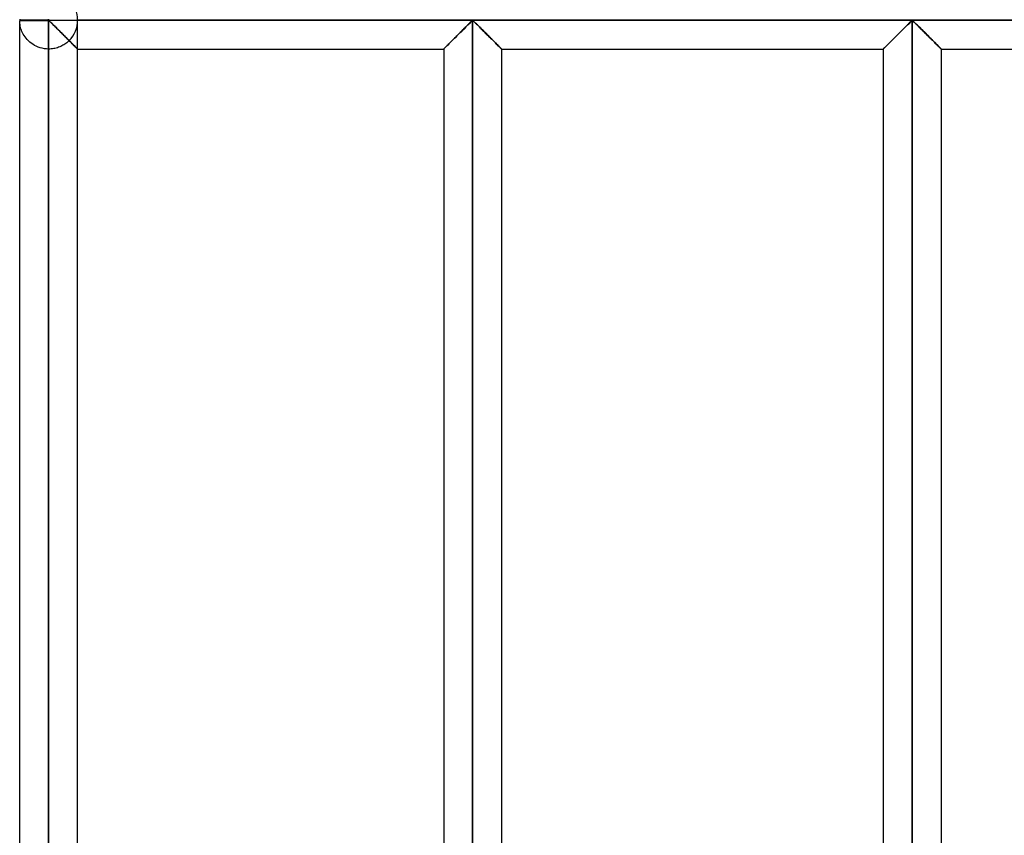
# Model space of a CAD drawing. Header units: millimetres. Extents: x -380 to 364, y -455 to 455.
# Tile 14 of 22: x -380 to -295, y 141 to 211. Entities that reach past the tile are written whole.
import ezdxf

# ---------------------------------------------------------------- set-up
doc = ezdxf.new("R2010")
doc.units = ezdxf.units.MM
doc.layers.add('MAIN-1', color=7, linetype='Continuous')
doc.layers.add('MAIN-2', color=7, linetype='Continuous')

msp = doc.modelspace()

# ---------------------------------------------------------------- linework, layer by layer
at = {"layer": 'MAIN-1'}
for p, q in [((-377.5, 211.25), (-380, 211.25)), ((-377.5, 211.179), (-379.999, 211.179)), ((-379.999, 70.487), (-379.999, 211.179)), ((-377.5, 211.25), (-377.5, 211.321)), ((-377.5, 211.25), (-265, 211.25)), ((-377.5, 211.179), (-377.5, 211.25)), ((-377.5, 211.179), (-377.423, 211.145)), ((-377.5, 70.487), (-377.5, 211.179)), ((-377.423, 211.145), (-377.365, 211.098)), ((-377.365, 211.098), (-377.308, 211.046)), ((-377.308, 211.046), (-377.25, 210.99)), ((-377.25, 210.99), (-377.19, 210.932)), ((-377.19, 210.932), (-377.128, 210.871)), ((-377.128, 210.871), (-377.064, 210.808)), ((-377.064, 210.808), (-376.998, 210.743)), ((-341.402, 210.743), (-341.314, 210.83)), ((-341.314, 210.83), (-341.231, 210.912)), ((-341.231, 210.912), (-341.15, 210.99)), ((-341.15, 210.99), (-341.073, 211.063)), ((-341.073, 211.063), (-340.997, 211.13)), ((-340.997, 211.13), (-340.9, 211.179)), ((-340.9, 211.179), (-340.803, 211.13)), ((-340.9, 211.179), (-340.9, 70.487)), ((-340.803, 211.13), (-340.727, 211.063)), ((-340.727, 211.063), (-340.65, 210.99)), ((-340.65, 210.99), (-340.569, 210.912)), ((-340.569, 210.912), (-340.486, 210.83)), ((-340.486, 210.83), (-340.398, 210.743)), ((-303.452, 210.743), (-303.364, 210.83)), ((-303.364, 210.83), (-303.281, 210.912)), ((-303.281, 210.912), (-303.2, 210.99)), ((-303.2, 210.99), (-303.123, 211.063)), ((-303.123, 211.063), (-303.047, 211.13)), ((-303.047, 211.13), (-302.95, 211.179)), ((-302.95, 211.179), (-302.95, 70.487)), ((-302.95, 211.179), (-302.853, 211.13)), ((-302.853, 211.13), (-302.777, 211.063)), ((-302.777, 211.063), (-302.7, 210.99)), ((-302.7, 210.99), (-302.619, 210.912)), ((-302.619, 210.912), (-302.536, 210.83)), ((-302.536, 210.83), (-302.448, 210.743)), ((-376.998, 210.743), (-376.931, 210.676)), ((-376.931, 210.676), (-376.862, 210.608)), ((-376.862, 210.608), (-376.792, 210.538)), ((-376.792, 210.538), (-376.721, 210.467)), ((-376.721, 210.467), (-376.649, 210.396)), ((-376.649, 210.396), (-376.577, 210.324)), ((-376.577, 210.324), (-376.504, 210.252)), ((-376.504, 210.252), (-376.431, 210.178)), ((-376.431, 210.178), (-376.357, 210.105)), ((-376.357, 210.105), (-376.283, 210.031)), ((-376.283, 210.031), (-376.209, 209.957)), ((-376.209, 209.957), (-376.136, 209.884)), ((-342.264, 209.884), (-342.166, 209.982)), ((-342.166, 209.982), (-342.068, 210.08)), ((-342.068, 210.08), (-341.969, 210.178)), ((-341.969, 210.178), (-341.872, 210.276)), ((-341.872, 210.276), (-341.775, 210.372)), ((-341.775, 210.372), (-341.679, 210.467)), ((-341.679, 210.467), (-341.585, 210.561)), ((-341.585, 210.561), (-341.492, 210.654)), ((-341.492, 210.654), (-341.402, 210.743)), ((-340.398, 210.743), (-340.308, 210.654)), ((-340.308, 210.654), (-340.215, 210.561)), ((-340.215, 210.561), (-340.121, 210.467)), ((-340.121, 210.467), (-340.025, 210.372)), ((-340.025, 210.372), (-339.928, 210.276)), ((-339.928, 210.276), (-339.831, 210.178)), ((-339.831, 210.178), (-339.732, 210.08)), ((-339.732, 210.08), (-339.634, 209.982)), ((-339.634, 209.982), (-339.536, 209.884)), ((-304.314, 209.884), (-304.216, 209.982)), ((-304.216, 209.982), (-304.118, 210.08)), ((-304.118, 210.08), (-304.019, 210.178)), ((-304.019, 210.178), (-303.922, 210.276)), ((-303.922, 210.276), (-303.825, 210.372)), ((-303.825, 210.372), (-303.729, 210.467)), ((-303.729, 210.467), (-303.635, 210.561)), ((-303.635, 210.561), (-303.542, 210.654)), ((-303.542, 210.654), (-303.452, 210.743)), ((-302.448, 210.743), (-302.358, 210.654)), ((-302.358, 210.654), (-302.265, 210.561)), ((-302.265, 210.561), (-302.171, 210.467)), ((-302.171, 210.467), (-302.075, 210.372)), ((-302.075, 210.372), (-301.978, 210.276)), ((-301.978, 210.276), (-301.881, 210.178)), ((-301.881, 210.178), (-301.782, 210.08)), ((-301.782, 210.08), (-301.684, 209.982)), ((-301.684, 209.982), (-301.586, 209.884)), ((-376.136, 209.884), (-376.064, 209.812)), ((-376.064, 209.812), (-375.992, 209.74)), ((-375.992, 209.74), (-375.921, 209.67)), ((-375.921, 209.67), (-375.852, 209.601)), ((-375.852, 209.601), (-375.784, 209.533)), ((-375.784, 209.533), (-375.718, 209.467)), ((-375.718, 209.467), (-375.653, 209.402)), ((-375.653, 209.402), (-375.589, 209.338)), ((-375.589, 209.338), (-375.527, 209.275)), ((-375.527, 209.275), (-375.466, 209.215)), ((-375.466, 209.215), (-375.408, 209.156)), ((-375.408, 209.156), (-375.352, 209.101)), ((-375.352, 209.101), (-375.299, 209.048)), ((-343.117, 209.031), (-343.048, 209.101)), ((-343.048, 209.101), (-342.973, 209.176)), ((-342.973, 209.176), (-342.894, 209.255)), ((-342.894, 209.255), (-342.811, 209.338)), ((-342.811, 209.338), (-342.725, 209.423)), ((-342.725, 209.423), (-342.638, 209.511)), ((-342.638, 209.511), (-342.548, 209.601)), ((-342.548, 209.601), (-342.455, 209.693)), ((-342.455, 209.693), (-342.36, 209.788)), ((-342.36, 209.788), (-342.264, 209.884)), ((-339.536, 209.884), (-339.44, 209.788)), ((-339.44, 209.788), (-339.345, 209.693)), ((-339.345, 209.693), (-339.252, 209.601)), ((-339.252, 209.601), (-339.162, 209.511)), ((-339.162, 209.511), (-339.075, 209.423)), ((-339.075, 209.423), (-338.989, 209.338)), ((-338.989, 209.338), (-338.906, 209.255)), ((-338.906, 209.255), (-338.827, 209.176)), ((-338.827, 209.176), (-338.752, 209.101)), ((-338.752, 209.101), (-338.683, 209.031)), ((-305.167, 209.031), (-305.098, 209.101)), ((-305.098, 209.101), (-305.023, 209.176)), ((-305.023, 209.176), (-304.944, 209.255)), ((-304.944, 209.255), (-304.861, 209.338)), ((-304.861, 209.338), (-304.775, 209.423)), ((-304.775, 209.423), (-304.688, 209.511)), ((-304.688, 209.511), (-304.598, 209.601)), ((-304.598, 209.601), (-304.505, 209.693)), ((-304.505, 209.693), (-304.41, 209.788)), ((-304.41, 209.788), (-304.314, 209.884)), ((-301.586, 209.884), (-301.49, 209.788)), ((-301.49, 209.788), (-301.395, 209.693)), ((-301.395, 209.693), (-301.302, 209.601)), ((-301.302, 209.601), (-301.212, 209.511)), ((-301.212, 209.511), (-301.125, 209.423)), ((-301.125, 209.423), (-301.039, 209.338)), ((-301.039, 209.338), (-300.956, 209.255)), ((-300.956, 209.255), (-300.877, 209.176)), ((-300.877, 209.176), (-300.802, 209.101)), ((-300.802, 209.101), (-300.733, 209.031)), ((-375.299, 209.048), (-375.25, 208.999)), ((-375.25, 208.999), (-375.205, 208.954)), ((-375.205, 208.954), (-375.163, 208.912)), ((-375.163, 208.912), (-375.126, 208.875)), ((-375.126, 208.875), (-375.093, 208.842)), ((-375.093, 208.842), (-375.065, 208.814)), ((-375.065, 208.814), (-375.042, 208.791)), ((-375.042, 208.791), (-375.024, 208.773)), ((-375.024, 208.773), (-375.011, 208.76)), ((-375.011, 208.76), (-375.004, 208.753)), ((-375.004, 208.753), (-375.001, 208.75)), ((-375.001, 72.917), (-375.001, 208.75)), ((-375.001, 208.75), (-343.399, 208.75)), ((-343.399, 208.75), (-343.394, 208.755)), ((-343.399, 208.75), (-343.399, 72.917)), ((-343.394, 208.755), (-343.381, 208.768)), ((-343.381, 208.768), (-343.358, 208.791)), ((-343.358, 208.791), (-343.326, 208.823)), ((-343.326, 208.823), (-343.285, 208.864)), ((-343.285, 208.864), (-343.237, 208.912)), ((-343.237, 208.912), (-343.181, 208.968)), ((-343.181, 208.968), (-343.117, 209.031)), ((-338.683, 209.031), (-338.62, 208.968)), ((-338.62, 208.968), (-338.563, 208.912)), ((-338.563, 208.912), (-338.515, 208.864)), ((-338.515, 208.864), (-338.474, 208.823)), ((-338.474, 208.823), (-338.442, 208.791)), ((-338.442, 208.791), (-338.419, 208.768)), ((-338.419, 208.768), (-338.406, 208.755)), ((-338.406, 208.755), (-338.401, 208.75)), ((-338.401, 208.75), (-305.449, 208.75)), ((-338.401, 208.75), (-338.401, 72.917)), ((-305.449, 208.75), (-305.444, 208.755)), ((-305.449, 208.75), (-305.449, 72.917)), ((-305.444, 208.755), (-305.431, 208.768)), ((-305.431, 208.768), (-305.408, 208.791)), ((-305.408, 208.791), (-305.376, 208.823)), ((-305.376, 208.823), (-305.335, 208.864)), ((-305.335, 208.864), (-305.287, 208.912)), ((-305.287, 208.912), (-305.23, 208.968)), ((-305.23, 208.968), (-305.167, 209.031)), ((-300.733, 209.031), (-300.669, 208.968)), ((-300.669, 208.968), (-300.613, 208.912)), ((-300.613, 208.912), (-300.565, 208.864)), ((-300.565, 208.864), (-300.524, 208.823)), ((-300.524, 208.823), (-300.492, 208.791)), ((-300.492, 208.791), (-300.469, 208.768)), ((-300.469, 208.768), (-300.456, 208.755)), ((-300.456, 208.755), (-300.451, 208.75)), ((-300.451, 208.75), (-265, 208.75)), ((-300.451, 208.75), (-300.451, 72.917))]:
    msp.add_line(p, q, dxfattribs=at)
for start, end in [(178.37935, 180.00002), (180.00002, 181.62065)]:
    msp.add_arc((-377.5, 211.25), 2.5, start, end, dxfattribs=at)
at = {"layer": 'MAIN-2'}
for p, q in [((-380, 211.25), (-380, 211.25)), ((-377.5, 211.25), (-380, 211.25)), ((-377.5, 211.179), (-379.999, 211.179)), ((-379.996, 211.116), (-379.999, 211.179)), ((-379.99, 211.032), (-379.996, 211.116)), ((-379.98, 210.938), (-379.99, 211.032)), ((-379.966, 210.839), (-379.98, 210.938)), ((-379.946, 210.734), (-379.966, 210.839)), ((-377.5, 211.321), (-377.5, 211.25)), ((-377.5, 211.25), (-377.5, 211.179)), ((-377.5, 211.25), (-265, 211.25)), ((-377.5, 211.179), (-377.5, 70.487)), ((-377.397, 211.125), (-377.5, 211.179)), ((-377.314, 211.051), (-377.397, 211.125)), ((-377.23, 210.971), (-377.314, 211.051)), ((-377.141, 210.884), (-377.23, 210.971)), ((-377.049, 210.793), (-377.141, 210.884)), ((-375.001, 208.75), (-375.001, 211.179)), ((-375, 211.25), (-375, 211.25)), ((-265, 211.25), (-375, 211.25)), ((-265, 211.25), (-375, 211.25)), ((-341.314, 210.83), (-341.402, 210.743)), ((-341.308, 210.836), (-341.394, 210.751)), ((-341.394, 210.751), (-341.308, 210.836)), ((-341.231, 210.912), (-341.314, 210.83)), ((-341.226, 210.917), (-341.308, 210.836)), ((-341.308, 210.836), (-341.226, 210.917)), ((-341.15, 210.99), (-341.231, 210.912)), ((-341.147, 210.994), (-341.226, 210.917)), ((-341.226, 210.917), (-341.147, 210.994)), ((-341.073, 211.063), (-341.15, 210.99)), ((-341.071, 211.065), (-341.147, 210.994)), ((-341.147, 210.994), (-341.071, 211.065)), ((-340.997, 211.13), (-341.073, 211.063)), ((-340.996, 211.131), (-341.071, 211.065)), ((-341.071, 211.065), (-340.996, 211.131)), ((-340.9, 211.179), (-340.997, 211.13)), ((-340.9, 211.179), (-340.996, 211.131)), ((-340.996, 211.131), (-340.9, 211.179)), ((-340.803, 211.13), (-340.9, 211.179)), ((-340.9, 70.487), (-340.9, 211.179)), ((-340.9, 211.179), (-340.9, 70.487)), ((-340.9, 70.487), (-340.9, 211.179)), ((-340.9, 211.179), (-340.804, 211.131)), ((-340.804, 211.131), (-340.9, 211.179)), ((-340.804, 211.131), (-340.729, 211.065)), ((-340.729, 211.065), (-340.804, 211.131)), ((-340.727, 211.063), (-340.803, 211.13)), ((-340.729, 211.065), (-340.654, 210.994)), ((-340.654, 210.994), (-340.729, 211.065)), ((-340.65, 210.99), (-340.727, 211.063)), ((-340.654, 210.994), (-340.574, 210.917)), ((-340.574, 210.917), (-340.654, 210.994)), ((-340.569, 210.912), (-340.65, 210.99)), ((-340.574, 210.917), (-340.492, 210.836)), ((-340.492, 210.836), (-340.574, 210.917)), ((-340.486, 210.83), (-340.569, 210.912)), ((-340.492, 210.836), (-340.406, 210.751)), ((-340.406, 210.751), (-340.492, 210.836)), ((-340.398, 210.743), (-340.486, 210.83)), ((-303.364, 210.83), (-303.452, 210.743)), ((-303.358, 210.836), (-303.444, 210.751)), ((-303.444, 210.751), (-303.358, 210.836)), ((-303.281, 210.912), (-303.364, 210.83)), ((-303.276, 210.917), (-303.358, 210.836)), ((-303.358, 210.836), (-303.276, 210.917)), ((-303.2, 210.99), (-303.281, 210.912)), ((-303.197, 210.994), (-303.276, 210.917)), ((-303.276, 210.917), (-303.197, 210.994)), ((-303.123, 211.063), (-303.2, 210.99)), ((-303.121, 211.065), (-303.197, 210.994)), ((-303.197, 210.994), (-303.121, 211.065)), ((-303.047, 211.13), (-303.123, 211.063)), ((-303.046, 211.131), (-303.121, 211.065)), ((-303.121, 211.065), (-303.046, 211.131)), ((-302.95, 211.179), (-303.047, 211.13)), ((-302.95, 211.179), (-303.046, 211.131)), ((-303.046, 211.131), (-302.95, 211.179)), ((-302.95, 70.487), (-302.95, 211.179)), ((-302.853, 211.13), (-302.95, 211.179)), ((-302.95, 211.179), (-302.95, 70.487)), ((-302.95, 70.487), (-302.95, 211.179)), ((-302.95, 211.179), (-302.854, 211.131)), ((-302.854, 211.131), (-302.95, 211.179)), ((-302.854, 211.131), (-302.779, 211.065)), ((-302.779, 211.065), (-302.854, 211.131)), ((-302.777, 211.063), (-302.853, 211.13)), ((-302.779, 211.065), (-302.703, 210.994)), ((-302.703, 210.994), (-302.779, 211.065)), ((-302.7, 210.99), (-302.777, 211.063)), ((-302.703, 210.994), (-302.624, 210.917)), ((-302.624, 210.917), (-302.703, 210.994)), ((-302.619, 210.912), (-302.7, 210.99)), ((-302.624, 210.917), (-302.542, 210.836)), ((-302.542, 210.836), (-302.624, 210.917)), ((-302.536, 210.83), (-302.619, 210.912)), ((-302.542, 210.836), (-302.456, 210.751)), ((-302.456, 210.751), (-302.542, 210.836)), ((-302.448, 210.743), (-302.536, 210.83)), ((-379.92, 210.623), (-379.946, 210.734)), ((-379.888, 210.509), (-379.92, 210.623)), ((-379.849, 210.394), (-379.888, 210.509)), ((-379.802, 210.276), (-379.849, 210.394)), ((-379.748, 210.157), (-379.802, 210.276)), ((-379.686, 210.036), (-379.748, 210.157)), ((-379.615, 209.917), (-379.686, 210.036)), ((-376.952, 210.698), (-377.049, 210.793)), ((-376.853, 210.599), (-376.952, 210.698)), ((-376.751, 210.497), (-376.853, 210.599)), ((-376.647, 210.394), (-376.751, 210.497)), ((-376.543, 210.29), (-376.647, 210.394)), ((-376.437, 210.184), (-376.543, 210.29)), ((-376.33, 210.078), (-376.437, 210.184)), ((-376.223, 209.971), (-376.33, 210.078)), ((-376.117, 209.866), (-376.223, 209.971)), ((-342.166, 209.982), (-342.264, 209.884)), ((-342.146, 210.002), (-342.242, 209.906)), ((-342.242, 209.906), (-342.146, 210.002)), ((-342.068, 210.08), (-342.166, 209.982)), ((-342.049, 210.099), (-342.146, 210.002)), ((-342.146, 210.002), (-342.049, 210.099)), ((-341.969, 210.178), (-342.068, 210.08)), ((-341.952, 210.196), (-342.049, 210.099)), ((-342.049, 210.099), (-341.952, 210.196)), ((-341.872, 210.276), (-341.969, 210.178)), ((-341.856, 210.292), (-341.952, 210.196)), ((-341.952, 210.196), (-341.856, 210.292)), ((-341.775, 210.372), (-341.872, 210.276)), ((-341.761, 210.387), (-341.856, 210.292)), ((-341.856, 210.292), (-341.761, 210.387)), ((-341.679, 210.467), (-341.775, 210.372)), ((-341.667, 210.48), (-341.761, 210.387)), ((-341.761, 210.387), (-341.667, 210.48)), ((-341.585, 210.561), (-341.679, 210.467)), ((-341.574, 210.573), (-341.667, 210.48)), ((-341.667, 210.48), (-341.574, 210.573)), ((-341.492, 210.654), (-341.585, 210.561)), ((-341.483, 210.663), (-341.574, 210.573)), ((-341.574, 210.573), (-341.483, 210.663)), ((-341.402, 210.743), (-341.492, 210.654)), ((-341.394, 210.751), (-341.483, 210.663)), ((-341.483, 210.663), (-341.394, 210.751)), ((-340.406, 210.751), (-340.317, 210.663)), ((-340.317, 210.663), (-340.406, 210.751)), ((-340.308, 210.654), (-340.398, 210.743)), ((-340.317, 210.663), (-340.226, 210.573)), ((-340.226, 210.573), (-340.317, 210.663)), ((-340.215, 210.561), (-340.308, 210.654)), ((-340.226, 210.573), (-340.133, 210.48)), ((-340.133, 210.48), (-340.226, 210.573)), ((-340.121, 210.467), (-340.215, 210.561)), ((-340.133, 210.48), (-340.039, 210.387)), ((-340.039, 210.387), (-340.133, 210.48)), ((-340.025, 210.372), (-340.121, 210.467)), ((-340.039, 210.387), (-339.944, 210.292)), ((-339.944, 210.292), (-340.039, 210.387)), ((-339.928, 210.276), (-340.025, 210.372)), ((-339.944, 210.292), (-339.848, 210.196)), ((-339.848, 210.196), (-339.944, 210.292)), ((-339.831, 210.178), (-339.928, 210.276)), ((-339.848, 210.196), (-339.751, 210.099)), ((-339.751, 210.099), (-339.848, 210.196)), ((-339.732, 210.08), (-339.831, 210.178)), ((-339.751, 210.099), (-339.654, 210.002)), ((-339.654, 210.002), (-339.751, 210.099)), ((-339.634, 209.982), (-339.732, 210.08)), ((-339.654, 210.002), (-339.558, 209.906)), ((-339.558, 209.906), (-339.654, 210.002)), ((-339.536, 209.884), (-339.634, 209.982)), ((-304.216, 209.982), (-304.314, 209.884)), ((-304.196, 210.002), (-304.292, 209.906)), ((-304.292, 209.906), (-304.196, 210.002)), ((-304.118, 210.08), (-304.216, 209.982)), ((-304.099, 210.099), (-304.196, 210.002)), ((-304.196, 210.002), (-304.099, 210.099)), ((-304.019, 210.178), (-304.118, 210.08)), ((-304.002, 210.196), (-304.099, 210.099)), ((-304.099, 210.099), (-304.002, 210.196)), ((-303.922, 210.276), (-304.019, 210.178)), ((-303.906, 210.292), (-304.002, 210.196)), ((-304.002, 210.196), (-303.906, 210.292)), ((-303.825, 210.372), (-303.922, 210.276)), ((-303.811, 210.387), (-303.906, 210.292)), ((-303.906, 210.292), (-303.811, 210.387)), ((-303.729, 210.467), (-303.825, 210.372)), ((-303.717, 210.48), (-303.811, 210.387)), ((-303.811, 210.387), (-303.717, 210.48)), ((-303.635, 210.561), (-303.729, 210.467)), ((-303.624, 210.573), (-303.717, 210.48)), ((-303.717, 210.48), (-303.624, 210.573)), ((-303.542, 210.654), (-303.635, 210.561)), ((-303.533, 210.663), (-303.624, 210.573)), ((-303.624, 210.573), (-303.533, 210.663)), ((-303.452, 210.743), (-303.542, 210.654)), ((-303.444, 210.751), (-303.533, 210.663)), ((-303.533, 210.663), (-303.444, 210.751)), ((-302.456, 210.751), (-302.367, 210.663)), ((-302.367, 210.663), (-302.456, 210.751)), ((-302.358, 210.654), (-302.448, 210.743)), ((-302.367, 210.663), (-302.276, 210.573)), ((-302.276, 210.573), (-302.367, 210.663)), ((-302.265, 210.561), (-302.358, 210.654)), ((-302.276, 210.573), (-302.183, 210.48)), ((-302.183, 210.48), (-302.276, 210.573)), ((-302.171, 210.467), (-302.265, 210.561)), ((-302.183, 210.48), (-302.089, 210.387)), ((-302.089, 210.387), (-302.183, 210.48)), ((-302.075, 210.372), (-302.171, 210.467)), ((-302.089, 210.387), (-301.994, 210.292)), ((-301.994, 210.292), (-302.089, 210.387)), ((-301.978, 210.276), (-302.075, 210.372)), ((-301.994, 210.292), (-301.898, 210.196)), ((-301.898, 210.196), (-301.994, 210.292)), ((-301.881, 210.178), (-301.978, 210.276)), ((-301.898, 210.196), (-301.801, 210.099)), ((-301.801, 210.099), (-301.898, 210.196)), ((-301.782, 210.08), (-301.881, 210.178)), ((-301.801, 210.099), (-301.704, 210.002)), ((-301.704, 210.002), (-301.801, 210.099)), ((-301.684, 209.982), (-301.782, 210.08)), ((-301.704, 210.002), (-301.608, 209.906)), ((-301.608, 209.906), (-301.704, 210.002)), ((-301.586, 209.884), (-301.684, 209.982)), ((-379.536, 209.799), (-379.615, 209.917)), ((-379.448, 209.683), (-379.536, 209.799)), ((-379.352, 209.57), (-379.448, 209.683)), ((-379.247, 209.462), (-379.352, 209.57)), ((-379.133, 209.357), (-379.247, 209.462)), ((-379.007, 209.255), (-379.133, 209.357)), ((-378.87, 209.159), (-379.007, 209.255)), ((-378.722, 209.069), (-378.87, 209.159)), ((-376.181, 209.127), (-376.268, 209.075)), ((-376.097, 209.181), (-376.181, 209.127)), ((-376.013, 209.761), (-376.117, 209.866)), ((-376.016, 209.238), (-376.097, 209.181)), ((-375.94, 209.297), (-376.016, 209.238)), ((-375.911, 209.659), (-376.013, 209.761)), ((-375.867, 209.357), (-375.94, 209.297)), ((-375.811, 209.56), (-375.911, 209.659)), ((-375.798, 209.419), (-375.867, 209.357)), ((-375.715, 209.464), (-375.811, 209.56)), ((-375.733, 209.482), (-375.798, 209.419)), ((-375.663, 209.412), (-375.733, 209.482)), ((-375.733, 209.482), (-375.639, 209.387)), ((-375.621, 209.37), (-375.715, 209.464)), ((-375.594, 209.343), (-375.663, 209.412)), ((-375.639, 209.387), (-375.547, 209.296)), ((-375.53, 209.279), (-375.621, 209.37)), ((-375.527, 209.276), (-375.594, 209.343)), ((-375.547, 209.296), (-375.459, 209.208)), ((-375.443, 209.192), (-375.53, 209.279)), ((-375.462, 209.211), (-375.527, 209.276)), ((-375.4, 209.149), (-375.462, 209.211)), ((-375.459, 209.208), (-375.376, 209.125)), ((-375.361, 209.11), (-375.443, 209.192)), ((-375.341, 209.09), (-375.4, 209.149)), ((-375.376, 209.125), (-375.299, 209.048)), ((-375.285, 209.034), (-375.361, 209.11)), ((-343.048, 209.101), (-343.117, 209.031)), ((-343.022, 209.127), (-343.092, 209.057)), ((-343.092, 209.057), (-343.022, 209.127)), ((-342.973, 209.176), (-343.048, 209.101)), ((-342.946, 209.202), (-343.022, 209.127)), ((-343.022, 209.127), (-342.946, 209.202)), ((-342.894, 209.255), (-342.973, 209.176)), ((-342.867, 209.282), (-342.946, 209.202)), ((-342.946, 209.202), (-342.867, 209.282)), ((-342.811, 209.338), (-342.894, 209.255)), ((-342.784, 209.364), (-342.867, 209.282)), ((-342.867, 209.282), (-342.784, 209.364)), ((-342.725, 209.423), (-342.811, 209.338)), ((-342.699, 209.449), (-342.784, 209.364)), ((-342.784, 209.364), (-342.699, 209.449)), ((-342.638, 209.511), (-342.725, 209.423)), ((-342.613, 209.536), (-342.699, 209.449)), ((-342.699, 209.449), (-342.613, 209.536)), ((-342.548, 209.601), (-342.638, 209.511)), ((-342.523, 209.625), (-342.613, 209.536)), ((-342.613, 209.536), (-342.523, 209.625)), ((-342.455, 209.693), (-342.548, 209.601)), ((-342.431, 209.717), (-342.523, 209.625)), ((-342.523, 209.625), (-342.431, 209.717)), ((-342.36, 209.788), (-342.455, 209.693)), ((-342.337, 209.811), (-342.431, 209.717)), ((-342.431, 209.717), (-342.337, 209.811)), ((-342.264, 209.884), (-342.36, 209.788)), ((-342.242, 209.906), (-342.337, 209.811)), ((-342.337, 209.811), (-342.242, 209.906)), ((-339.558, 209.906), (-339.463, 209.811)), ((-339.463, 209.811), (-339.558, 209.906)), ((-339.44, 209.788), (-339.536, 209.884)), ((-339.463, 209.811), (-339.369, 209.717)), ((-339.369, 209.717), (-339.463, 209.811)), ((-339.345, 209.693), (-339.44, 209.788)), ((-339.369, 209.717), (-339.277, 209.625)), ((-339.277, 209.625), (-339.369, 209.717)), ((-339.252, 209.601), (-339.345, 209.693)), ((-339.277, 209.625), (-339.187, 209.536)), ((-339.187, 209.536), (-339.277, 209.625)), ((-339.162, 209.511), (-339.252, 209.601)), ((-339.187, 209.536), (-339.101, 209.449)), ((-339.101, 209.449), (-339.187, 209.536)), ((-339.075, 209.423), (-339.162, 209.511)), ((-339.101, 209.449), (-339.016, 209.364)), ((-339.016, 209.364), (-339.101, 209.449)), ((-338.989, 209.338), (-339.075, 209.423)), ((-339.016, 209.364), (-338.933, 209.282)), ((-338.933, 209.282), (-339.016, 209.364)), ((-338.906, 209.255), (-338.989, 209.338)), ((-338.933, 209.282), (-338.854, 209.202)), ((-338.854, 209.202), (-338.933, 209.282)), ((-338.827, 209.176), (-338.906, 209.255)), ((-338.854, 209.202), (-338.778, 209.127)), ((-338.778, 209.127), (-338.854, 209.202)), ((-338.752, 209.101), (-338.827, 209.176)), ((-338.778, 209.127), (-338.708, 209.057)), ((-338.708, 209.057), (-338.778, 209.127)), ((-338.683, 209.031), (-338.752, 209.101)), ((-305.098, 209.101), (-305.167, 209.031)), ((-305.072, 209.127), (-305.142, 209.057)), ((-305.142, 209.057), (-305.072, 209.127)), ((-305.023, 209.176), (-305.098, 209.101)), ((-304.996, 209.202), (-305.072, 209.127)), ((-305.072, 209.127), (-304.996, 209.202)), ((-304.944, 209.255), (-305.023, 209.176)), ((-304.917, 209.282), (-304.996, 209.202)), ((-304.996, 209.202), (-304.917, 209.282)), ((-304.861, 209.338), (-304.944, 209.255)), ((-304.834, 209.364), (-304.917, 209.282)), ((-304.917, 209.282), (-304.834, 209.364)), ((-304.775, 209.423), (-304.861, 209.338)), ((-304.749, 209.449), (-304.834, 209.364)), ((-304.834, 209.364), (-304.749, 209.449)), ((-304.688, 209.511), (-304.775, 209.423)), ((-304.663, 209.536), (-304.749, 209.449)), ((-304.749, 209.449), (-304.663, 209.536)), ((-304.598, 209.601), (-304.688, 209.511)), ((-304.573, 209.625), (-304.663, 209.536)), ((-304.663, 209.536), (-304.573, 209.625)), ((-304.505, 209.693), (-304.598, 209.601)), ((-304.481, 209.717), (-304.573, 209.625)), ((-304.573, 209.625), (-304.481, 209.717)), ((-304.41, 209.788), (-304.505, 209.693)), ((-304.387, 209.811), (-304.481, 209.717)), ((-304.481, 209.717), (-304.387, 209.811)), ((-304.314, 209.884), (-304.41, 209.788)), ((-304.292, 209.906), (-304.387, 209.811)), ((-304.387, 209.811), (-304.292, 209.906)), ((-301.608, 209.906), (-301.513, 209.811)), ((-301.513, 209.811), (-301.608, 209.906)), ((-301.49, 209.788), (-301.586, 209.884)), ((-301.513, 209.811), (-301.419, 209.717)), ((-301.419, 209.717), (-301.513, 209.811)), ((-301.395, 209.693), (-301.49, 209.788)), ((-301.419, 209.717), (-301.327, 209.625)), ((-301.327, 209.625), (-301.419, 209.717)), ((-301.302, 209.601), (-301.395, 209.693)), ((-301.327, 209.625), (-301.237, 209.536)), ((-301.237, 209.536), (-301.327, 209.625)), ((-301.212, 209.511), (-301.302, 209.601)), ((-301.237, 209.536), (-301.151, 209.449)), ((-301.151, 209.449), (-301.237, 209.536)), ((-301.125, 209.423), (-301.212, 209.511)), ((-301.151, 209.449), (-301.066, 209.364)), ((-301.066, 209.364), (-301.151, 209.449)), ((-301.039, 209.338), (-301.125, 209.423)), ((-301.066, 209.364), (-300.983, 209.282)), ((-300.983, 209.282), (-301.066, 209.364)), ((-300.956, 209.255), (-301.039, 209.338)), ((-300.983, 209.282), (-300.904, 209.202)), ((-300.904, 209.202), (-300.983, 209.282)), ((-300.877, 209.176), (-300.956, 209.255)), ((-300.904, 209.202), (-300.828, 209.127)), ((-300.828, 209.127), (-300.904, 209.202)), ((-300.802, 209.101), (-300.877, 209.176)), ((-300.828, 209.127), (-300.758, 209.057)), ((-300.758, 209.057), (-300.828, 209.127)), ((-300.733, 209.031), (-300.802, 209.101)), ((-378.566, 208.989), (-378.722, 209.069)), ((-378.401, 208.918), (-378.566, 208.989)), ((-378.229, 208.859), (-378.401, 208.918)), ((-378.052, 208.812), (-378.229, 208.859)), ((-377.87, 208.778), (-378.052, 208.812)), ((-377.685, 208.757), (-377.87, 208.778)), ((-377.5, 208.75), (-377.685, 208.757)), ((-377.391, 208.752), (-377.5, 208.75)), ((-377.5, 208.75), (-377.5, 72.917)), ((-377.5, 208.75), (-377.5, 72.917)), ((-377.5, 72.917), (-377.5, 208.75)), ((-377.5, 208.75), (-377.5, 72.917)), ((-377.5, 72.917), (-377.5, 208.75)), ((-377.5, 208.75), (-377.5, 72.917)), ((-377.5, 72.917), (-377.5, 208.75)), ((-377.5, 208.75), (-377.5, 72.917)), ((-377.5, 72.917), (-377.5, 208.75)), ((-377.5, 208.75), (-377.5, 72.917)), ((-377.5, 72.917), (-377.5, 208.75)), ((-377.5, 208.75), (-377.5, 72.917)), ((-377.5, 72.917), (-377.5, 208.75)), ((-377.5, 208.75), (-377.5, 72.917)), ((-377.5, 72.917), (-377.5, 208.75)), ((-377.5, 208.75), (-377.5, 72.917)), ((-377.5, 72.917), (-377.5, 208.75)), ((-377.5, 208.75), (-377.5, 72.917)), ((-377.5, 72.917), (-377.5, 208.75)), ((-377.5, 208.75), (-377.5, 72.917)), ((-377.5, 72.917), (-377.5, 208.75)), ((-377.5, 208.75), (-377.5, 72.917)), ((-377.5, 72.917), (-377.5, 208.75)), ((-377.5, 208.75), (-377.5, 72.917)), ((-377.5, 72.917), (-377.5, 208.75)), ((-377.5, 208.75), (-377.5, 72.917)), ((-377.5, 72.917), (-377.5, 208.75)), ((-377.5, 208.75), (-377.5, 72.917)), ((-377.5, 72.917), (-377.5, 208.75)), ((-377.5, 208.75), (-377.5, 72.917)), ((-377.5, 72.917), (-377.5, 208.75)), ((-377.5, 208.75), (-377.5, 72.917)), ((-377.5, 72.917), (-377.5, 208.75)), ((-377.5, 208.75), (-377.5, 72.917)), ((-377.5, 72.917), (-377.5, 208.75)), ((-377.5, 208.75), (-377.5, 72.917)), ((-377.5, 72.917), (-377.5, 208.75)), ((-377.5, 208.75), (-377.5, 72.917)), ((-377.5, 72.917), (-377.5, 208.75)), ((-377.5, 208.75), (-377.5, 72.917)), ((-377.5, 72.917), (-377.5, 208.75)), ((-377.5, 208.75), (-377.5, 72.917)), ((-377.5, 72.917), (-377.5, 208.75)), ((-377.5, 208.75), (-377.5, 72.917)), ((-377.5, 72.917), (-377.5, 208.75)), ((-377.5, 208.75), (-377.5, 72.917)), ((-377.5, 72.917), (-377.5, 208.75)), ((-377.5, 72.917), (-377.5, 208.75)), ((-377.282, 208.76), (-377.391, 208.752)), ((-377.173, 208.771), (-377.282, 208.76)), ((-377.065, 208.788), (-377.173, 208.771)), ((-376.959, 208.809), (-377.065, 208.788)), ((-376.853, 208.835), (-376.959, 208.809)), ((-376.75, 208.865), (-376.853, 208.835)), ((-376.648, 208.9), (-376.75, 208.865)), ((-376.549, 208.938), (-376.648, 208.9)), ((-376.452, 208.98), (-376.549, 208.938)), ((-376.359, 209.026), (-376.452, 208.98)), ((-376.268, 209.075), (-376.359, 209.026)), ((-375.285, 209.034), (-375.341, 209.09)), ((-375.299, 209.048), (-375.229, 208.978)), ((-375.234, 208.983), (-375.285, 209.034)), ((-375.217, 208.966), (-375.285, 209.034)), ((-375.187, 208.936), (-375.234, 208.983)), ((-375.229, 208.978), (-375.167, 208.916)), ((-375.156, 208.905), (-375.217, 208.966)), ((-375.144, 208.893), (-375.187, 208.936)), ((-375.167, 208.916), (-375.114, 208.863)), ((-375.105, 208.854), (-375.156, 208.905)), ((-375.107, 208.856), (-375.144, 208.893)), ((-375.114, 208.863), (-375.071, 208.82)), ((-375.075, 208.824), (-375.107, 208.856)), ((-375.064, 208.813), (-375.105, 208.854)), ((-375.049, 208.798), (-375.075, 208.824)), ((-375.071, 208.82), (-375.037, 208.786)), ((-375.032, 208.781), (-375.064, 208.813)), ((-375.028, 208.777), (-375.049, 208.798)), ((-375.037, 208.786), (-375.015, 208.764)), ((-375.012, 208.761), (-375.032, 208.781)), ((-375.013, 208.762), (-375.028, 208.777)), ((-375.015, 208.764), (-375.003, 208.752)), ((-375.004, 208.753), (-375.013, 208.762)), ((-375.002, 208.751), (-375.012, 208.761)), ((-375.001, 208.75), (-375.004, 208.753)), ((-375.003, 208.752), (-375.002, 208.751)), ((-343.394, 208.755), (-343.399, 208.75)), ((-343.389, 208.76), (-343.398, 208.751)), ((-343.398, 208.751), (-343.389, 208.76)), ((-343.398, 208.751), (-343.398, 208.751)), ((-343.381, 208.768), (-343.394, 208.755)), ((-343.371, 208.778), (-343.389, 208.76)), ((-343.389, 208.76), (-343.371, 208.778)), ((-343.358, 208.791), (-343.381, 208.768)), ((-343.344, 208.805), (-343.371, 208.778)), ((-343.371, 208.778), (-343.344, 208.805)), ((-343.326, 208.823), (-343.358, 208.791)), ((-343.309, 208.84), (-343.344, 208.805)), ((-343.344, 208.805), (-343.309, 208.84)), ((-343.285, 208.864), (-343.326, 208.823)), ((-343.266, 208.883), (-343.309, 208.84)), ((-343.309, 208.84), (-343.266, 208.883)), ((-343.237, 208.912), (-343.285, 208.864)), ((-343.215, 208.934), (-343.266, 208.883)), ((-343.266, 208.883), (-343.215, 208.934)), ((-343.181, 208.968), (-343.237, 208.912)), ((-343.157, 208.992), (-343.215, 208.934)), ((-343.215, 208.934), (-343.157, 208.992)), ((-343.117, 209.031), (-343.181, 208.968)), ((-343.092, 209.057), (-343.157, 208.992)), ((-343.157, 208.992), (-343.092, 209.057)), ((-338.708, 209.057), (-338.643, 208.992)), ((-338.643, 208.992), (-338.708, 209.057)), ((-338.62, 208.968), (-338.683, 209.031)), ((-338.643, 208.992), (-338.585, 208.934)), ((-338.585, 208.934), (-338.643, 208.992)), ((-338.563, 208.912), (-338.62, 208.968)), ((-338.585, 208.934), (-338.534, 208.883)), ((-338.534, 208.883), (-338.585, 208.934)), ((-338.515, 208.864), (-338.563, 208.912)), ((-338.534, 208.883), (-338.491, 208.84)), ((-338.491, 208.84), (-338.534, 208.883)), ((-338.474, 208.823), (-338.515, 208.864)), ((-338.491, 208.84), (-338.456, 208.805)), ((-338.456, 208.805), (-338.491, 208.84)), ((-338.442, 208.791), (-338.474, 208.823)), ((-338.456, 208.805), (-338.429, 208.778)), ((-338.429, 208.778), (-338.456, 208.805)), ((-338.419, 208.768), (-338.442, 208.791)), ((-338.429, 208.778), (-338.411, 208.76)), ((-338.411, 208.76), (-338.429, 208.778)), ((-338.406, 208.755), (-338.419, 208.768)), ((-338.411, 208.76), (-338.402, 208.751)), ((-338.402, 208.751), (-338.411, 208.76)), ((-338.401, 208.75), (-338.406, 208.755)), ((-338.402, 208.751), (-338.402, 208.751)), ((-305.444, 208.755), (-305.449, 208.75)), ((-305.439, 208.76), (-305.448, 208.751)), ((-305.448, 208.751), (-305.439, 208.76)), ((-305.448, 208.751), (-305.448, 208.751)), ((-305.431, 208.768), (-305.444, 208.755)), ((-305.421, 208.778), (-305.439, 208.76)), ((-305.439, 208.76), (-305.421, 208.778)), ((-305.408, 208.791), (-305.431, 208.768)), ((-305.394, 208.805), (-305.421, 208.778)), ((-305.421, 208.778), (-305.394, 208.805)), ((-305.376, 208.823), (-305.408, 208.791)), ((-305.359, 208.84), (-305.394, 208.805)), ((-305.394, 208.805), (-305.359, 208.84)), ((-305.335, 208.864), (-305.376, 208.823)), ((-305.316, 208.883), (-305.359, 208.84)), ((-305.359, 208.84), (-305.316, 208.883)), ((-305.287, 208.912), (-305.335, 208.864)), ((-305.265, 208.934), (-305.316, 208.883)), ((-305.316, 208.883), (-305.265, 208.934)), ((-305.23, 208.968), (-305.287, 208.912)), ((-305.207, 208.992), (-305.265, 208.934)), ((-305.265, 208.934), (-305.207, 208.992)), ((-305.167, 209.031), (-305.23, 208.968)), ((-305.142, 209.057), (-305.207, 208.992)), ((-305.207, 208.992), (-305.142, 209.057)), ((-300.758, 209.057), (-300.693, 208.992)), ((-300.693, 208.992), (-300.758, 209.057)), ((-300.669, 208.968), (-300.733, 209.031)), ((-300.693, 208.992), (-300.635, 208.934)), ((-300.635, 208.934), (-300.693, 208.992)), ((-300.613, 208.912), (-300.669, 208.968)), ((-300.635, 208.934), (-300.584, 208.883)), ((-300.584, 208.883), (-300.635, 208.934)), ((-300.565, 208.864), (-300.613, 208.912)), ((-300.584, 208.883), (-300.541, 208.84)), ((-300.541, 208.84), (-300.584, 208.883)), ((-300.524, 208.823), (-300.565, 208.864)), ((-300.541, 208.84), (-300.506, 208.805)), ((-300.506, 208.805), (-300.541, 208.84)), ((-300.492, 208.791), (-300.524, 208.823)), ((-300.506, 208.805), (-300.479, 208.778)), ((-300.479, 208.778), (-300.506, 208.805)), ((-300.469, 208.768), (-300.492, 208.791)), ((-300.479, 208.778), (-300.461, 208.76)), ((-300.461, 208.76), (-300.479, 208.778)), ((-300.456, 208.755), (-300.469, 208.768)), ((-300.461, 208.76), (-300.452, 208.751)), ((-300.452, 208.751), (-300.461, 208.76)), ((-300.451, 208.75), (-300.456, 208.755)), ((-300.452, 208.751), (-300.452, 208.751))]:
    msp.add_line(p, q, dxfattribs=at)
for start_param, end_param in [(-3.141593, -2.355795), (2.355795, 3.141593)]:
    msp.add_ellipse((-377.5, 211.25), major_axis=(-2.5, 0), ratio=1, start_param=start_param, end_param=end_param, dxfattribs=at)

doc.saveas('drawing.dxf')
